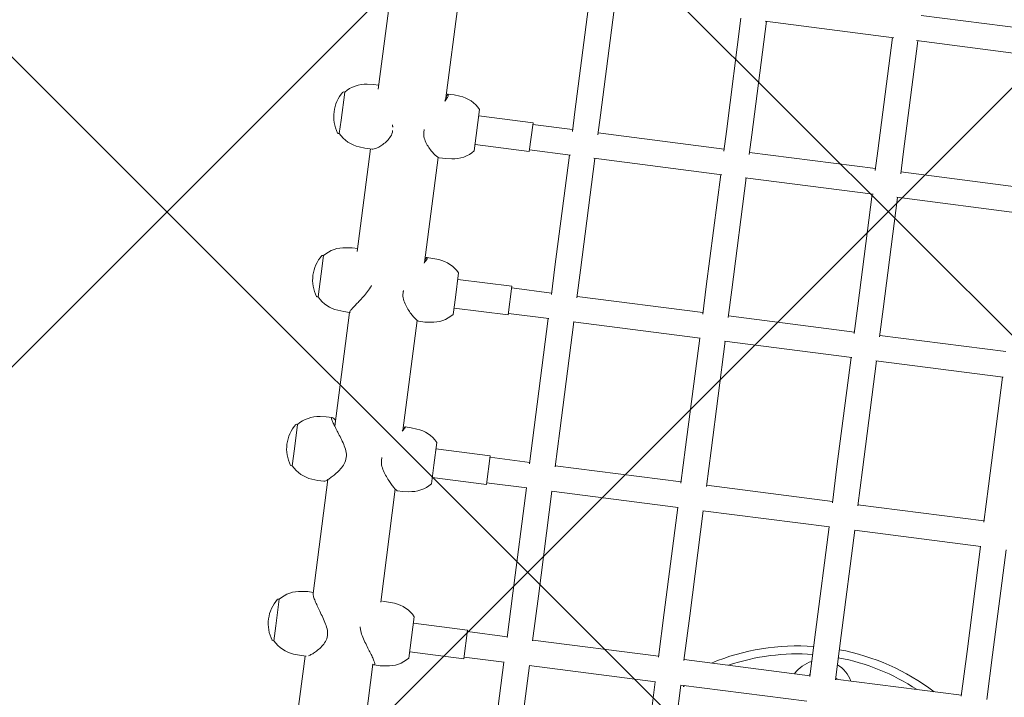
# Model space of a CAD drawing. Header units: metres. Extents: x 5515420 to 5516573, y 5683131 to 5683463.
# Tile 31 of 94: x 5516083.391 to 5516084.004, y 5683295.998 to 5683296.42. Entities that reach past the tile are written whole.
import ezdxf

# ---------------------------------------------------------------- set-up
doc = ezdxf.new("R2010")
doc.units = ezdxf.units.M
doc.layers.get('0').update_dxf_attribs({"linetype": 'CONTINUOUS', "lineweight": 18, "true_color": 0x000000})
doc.layers.add('A-Nawierzchnie', color=41, linetype='CONTINUOUS')
doc.layers.add('A-Plac-Zabaw', color=81, linetype='CONTINUOUS')
doc.layers.get('0').off()

# ---------------------------------------------------------------- blocks, each defined once
blk = doc.blocks.new('A$C615C02F7')
at = {"lineweight": 0}
for p, q in [((1233.264488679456, 307.7746992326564), (1233.264488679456, 307.6853169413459)), ((1234.201008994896, 307.685316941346), (1233.264488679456, 307.685316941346)), ((1235.864488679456, 307.685316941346), (1234.201008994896, 307.685316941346)), ((1235.864488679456, 307.7746992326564), (1235.864488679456, 307.6853169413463)), ((1244.209283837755, 308.0346992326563), (1244.209283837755, 307.9453169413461)), ((1245.27351293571, 307.9453169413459), (1244.209283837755, 307.9453169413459)), ((1246.809283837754, 307.9453169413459), (1245.27351293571, 307.9453169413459)), ((1246.809283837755, 308.0346992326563), (1246.809283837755, 307.9453169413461)), ((1254.846270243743, 307.7746992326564), (1254.846270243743, 307.6853169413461)), ((1256.293264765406, 307.685316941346), (1254.846270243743, 307.685316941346)), ((1257.446270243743, 307.685316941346), (1256.293264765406, 307.685316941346)), ((1257.446270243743, 307.7746992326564), (1257.446270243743, 307.6853169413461)), ((1265.110968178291, 307.7746992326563), (1265.110968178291, 307.6853169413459)), ((1265.95732684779, 307.6853169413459), (1265.110968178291, 307.6853169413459)), ((1267.710968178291, 307.6853169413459), (1265.95732684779, 307.6853169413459)), ((1267.710968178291, 307.7746992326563), (1267.710968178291, 307.6853169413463)), ((1243.542221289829, 306.6217937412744), (1243.509283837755, 306.2453169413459)), ((1247.47634638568, 306.6217937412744), (1247.509283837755, 306.2453169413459)), ((1232.597426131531, 306.3617937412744), (1232.564488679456, 305.985316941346)), ((1232.564488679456, 305.5688316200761), (1232.564488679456, 305.985316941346)), ((1236.531551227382, 306.3617937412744), (1236.564488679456, 305.985316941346)), ((1236.564488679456, 305.6353169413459), (1236.564488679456, 305.985316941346)), ((1243.509283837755, 305.8658869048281), (1243.509283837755, 306.2453169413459)), ((1247.509283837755, 305.8658869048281), (1247.509283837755, 306.2453169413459)), ((1254.179207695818, 306.3617937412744), (1254.146270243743, 305.9853169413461)), ((1254.146270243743, 305.6239232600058), (1254.146270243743, 305.985316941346)), ((1258.113332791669, 306.3617937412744), (1258.146270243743, 305.9853169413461)), ((1258.146270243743, 305.635316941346), (1258.146270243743, 305.985316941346)), ((1264.443905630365, 306.3617937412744), (1264.410968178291, 305.985316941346)), ((1264.410968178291, 305.5243405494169), (1264.410968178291, 305.985316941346)), ((1268.378030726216, 306.3617937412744), (1268.410968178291, 305.985316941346)), ((1268.410968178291, 305.6353169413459), (1268.410968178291, 305.985316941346)), ((1232.564488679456, 305.6353169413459), (1225.337583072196, 305.6353169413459)), ((1243.644857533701, 305.6353169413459), (1236.486692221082, 305.6353169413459)), ((1254.146270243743, 305.6353169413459), (1246.992866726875, 305.6353169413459)), ((1264.410968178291, 305.6353169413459), (1257.959515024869, 305.6353169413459)), ((1274.241154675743, 305.6353169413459), (1268.153063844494, 305.6353169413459)), ((1225.265246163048, 301.3953169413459), (1232.595363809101, 301.3953169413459)), ((1232.564488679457, 301.3044535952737), (1232.564488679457, 300.915316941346)), ((1232.597426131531, 300.5388401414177), (1232.564488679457, 300.915316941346)), ((1236.486692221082, 301.3953169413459), (1243.586799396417, 301.3953169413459)), ((1236.531551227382, 300.5388401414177), (1236.564488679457, 300.915316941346)), ((1236.564488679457, 301.3044535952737), (1236.564488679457, 300.915316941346)), ((1243.509283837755, 301.2754937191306), (1243.509283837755, 300.9153169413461)), ((1243.542221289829, 300.5388401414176), (1243.509283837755, 300.9153169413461)), ((1247.270654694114, 301.3953169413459), (1254.186713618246, 301.3953169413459)), ((1247.47634638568, 300.5388401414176), (1247.509283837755, 300.9153169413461)), ((1247.509283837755, 301.2754937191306), (1247.509283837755, 300.9153169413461)), ((1254.146270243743, 301.2955845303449), (1254.146270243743, 300.915316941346)), ((1254.179207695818, 300.5388401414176), (1254.146270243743, 300.915316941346)), ((1257.828595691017, 301.3953169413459), (1264.42621788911, 301.3953169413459)), ((1258.113332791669, 300.5388401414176), (1258.146270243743, 300.915316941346)), ((1258.146270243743, 301.2955845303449), (1258.146270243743, 300.915316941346)), ((1264.410968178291, 301.3261458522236), (1264.410968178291, 300.915316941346)), ((1264.443905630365, 300.5388401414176), (1264.410968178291, 300.915316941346)), ((1268.004050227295, 301.3953169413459), (1274.243241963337, 301.3953169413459)), ((1268.378030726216, 300.5388401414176), (1268.410968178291, 300.915316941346)), ((1268.410968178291, 301.3261458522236), (1268.410968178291, 300.915316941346)), ((1233.264488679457, 299.215316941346), (1235.864488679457, 299.215316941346)), ((1233.664488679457, 295.8153169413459), (1233.664488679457, 299.215316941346)), ((1235.464488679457, 295.8153169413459), (1235.464488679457, 299.215316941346)), ((1244.209283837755, 299.215316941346), (1245.370341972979, 299.215316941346)), ((1244.609283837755, 295.8153169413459), (1244.609283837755, 299.215316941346)), ((1245.370341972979, 299.215316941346), (1246.809283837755, 299.215316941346)), ((1246.409283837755, 295.8153169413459), (1246.409283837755, 299.215316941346)), ((1254.846270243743, 299.215316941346), (1255.907190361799, 299.215316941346)), ((1255.246270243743, 295.8153169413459), (1255.246270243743, 299.215316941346)), ((1255.907190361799, 299.215316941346), (1257.446270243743, 299.215316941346)), ((1257.046270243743, 295.8153169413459), (1257.046270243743, 299.215316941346)), ((1265.110968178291, 299.215316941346), (1266.073199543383, 299.215316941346)), ((1265.510968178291, 295.8153169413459), (1265.510968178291, 299.215316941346)), ((1266.073199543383, 299.215316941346), (1267.710968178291, 299.215316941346)), ((1267.310968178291, 295.8153169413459), (1267.310968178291, 299.215316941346)), ((1233.664488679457, 295.8153169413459), (1235.464488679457, 295.8153169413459)), ((1233.764488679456, 293.3070202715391), (1233.764488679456, 295.815316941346)), ((1235.364488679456, 293.3153169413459), (1235.364488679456, 295.815316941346)), ((1244.609283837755, 295.8153169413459), (1246.409283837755, 295.8153169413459)), ((1244.709283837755, 293.2950724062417), (1244.709283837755, 295.815316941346)), ((1246.309283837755, 293.3153169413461), (1246.309283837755, 295.815316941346)), ((1255.246270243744, 295.8153169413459), (1257.046270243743, 295.8153169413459)), ((1255.346270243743, 293.2775231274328), (1255.346270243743, 295.815316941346)), ((1256.946270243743, 293.3153169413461), (1256.946270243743, 295.815316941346)), ((1265.510968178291, 295.8153169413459), (1267.310968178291, 295.8153169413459)), ((1265.610968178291, 293.2540401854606), (1265.610968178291, 295.815316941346)), ((1267.210968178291, 293.315316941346), (1267.210968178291, 295.815316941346)), ((1227.481897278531, 293.315316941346), (1233.764488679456, 293.315316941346)), ((1235.308799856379, 293.315316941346), (1238.109825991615, 293.315316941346)), ((1238.109825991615, 293.315316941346), (1244.709283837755, 293.315316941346)), ((1246.232725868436, 293.315316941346), (1248.497168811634, 293.315316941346)), ((1248.497168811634, 293.315316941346), (1255.346270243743, 293.315316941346)), ((1256.846540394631, 293.315316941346), (1258.586315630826, 293.315316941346)), ((1258.586315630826, 293.315316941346), (1265.610968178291, 293.315316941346)), ((1267.086142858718, 293.315316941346), (1268.321310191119, 293.315316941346)), ((1268.321310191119, 293.315316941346), (1275.441154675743, 293.315316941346)), ((1227.481897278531, 291.715316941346), (1233.764488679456, 291.715316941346)), ((1233.764488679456, 283.8070202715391), (1233.764488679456, 291.7236136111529)), ((1235.308799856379, 291.715316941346), (1238.109825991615, 291.715316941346)), ((1235.364488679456, 283.8153169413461), (1235.364488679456, 291.715316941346)), ((1238.109825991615, 291.715316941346), (1244.709283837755, 291.715316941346)), ((1244.709283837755, 283.7950724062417), (1244.709283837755, 291.7355614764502)), ((1246.232725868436, 291.715316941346), (1248.497168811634, 291.715316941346)), ((1246.309283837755, 283.815316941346), (1246.309283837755, 291.715316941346)), ((1248.497168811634, 291.715316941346), (1255.346270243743, 291.715316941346)), ((1255.346270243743, 283.7775231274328), (1255.346270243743, 291.7531107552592)), ((1256.846540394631, 291.715316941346), (1258.586315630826, 291.715316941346)), ((1256.946270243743, 283.8153169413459), (1256.946270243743, 291.715316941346)), ((1258.586315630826, 291.715316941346), (1265.610968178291, 291.715316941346)), ((1265.610968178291, 283.7540401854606), (1265.610968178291, 291.7765936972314)), ((1267.086142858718, 291.715316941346), (1268.321310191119, 291.715316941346)), ((1267.210968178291, 283.815316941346), (1267.210968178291, 291.715316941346)), ((1268.321310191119, 291.715316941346), (1275.441154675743, 291.715316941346)), ((1227.481897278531, 283.815316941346), (1233.764488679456, 283.815316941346)), ((1235.308799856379, 283.815316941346), (1238.109825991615, 283.815316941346)), ((1238.109825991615, 283.815316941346), (1244.709283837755, 283.815316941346)), ((1246.232725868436, 283.815316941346), (1248.497168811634, 283.815316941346)), ((1248.497168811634, 283.815316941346), (1255.346270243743, 283.815316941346)), ((1256.846540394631, 283.815316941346), (1258.586315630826, 283.815316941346)), ((1258.586315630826, 283.815316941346), (1265.610968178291, 283.815316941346)), ((1267.086142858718, 283.815316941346), (1268.321310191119, 283.815316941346)), ((1268.321310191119, 283.815316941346), (1275.441154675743, 283.815316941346)), ((1227.481897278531, 282.215316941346), (1233.764488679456, 282.215316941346)), ((1233.764488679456, 274.3070202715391), (1233.764488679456, 282.2236136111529)), ((1235.308799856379, 282.215316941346), (1238.109825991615, 282.215316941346)), ((1235.364488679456, 274.315316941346), (1235.364488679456, 282.215316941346)), ((1238.109825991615, 282.215316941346), (1244.709283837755, 282.215316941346)), ((1244.709283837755, 274.2950724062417), (1244.709283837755, 282.2355614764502)), ((1246.232725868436, 282.215316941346), (1248.497168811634, 282.215316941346)), ((1246.309283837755, 274.315316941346), (1246.309283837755, 282.215316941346)), ((1248.497168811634, 282.215316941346), (1255.346270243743, 282.215316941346)), ((1255.346270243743, 274.2775231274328), (1255.346270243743, 282.2531107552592)), ((1256.846540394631, 282.215316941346), (1258.586315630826, 282.215316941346)), ((1256.946270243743, 274.3153169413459), (1256.946270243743, 282.215316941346)), ((1258.586315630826, 282.215316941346), (1265.610968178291, 282.215316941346)), ((1265.610968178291, 274.2540401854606), (1265.610968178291, 282.2765936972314)), ((1267.086142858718, 282.215316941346), (1268.321310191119, 282.215316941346)), ((1267.210968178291, 274.315316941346), (1267.210968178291, 282.215316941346)), ((1268.321310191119, 282.215316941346), (1275.441154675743, 282.215316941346)), ((1275.441154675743, 274.2242098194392), (1275.441154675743, 282.3064240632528)), ((1235.308799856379, 274.315316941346), (1238.109825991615, 274.315316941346)), ((1238.109825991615, 274.315316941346), (1244.709283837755, 274.315316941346)), ((1246.232725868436, 274.315316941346), (1248.497168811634, 274.315316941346)), ((1248.497168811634, 274.315316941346), (1255.346270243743, 274.315316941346)), ((1256.846540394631, 274.315316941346), (1258.586315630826, 274.315316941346)), ((1258.586315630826, 274.315316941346), (1265.610968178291, 274.315316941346)), ((1267.086142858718, 274.315316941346), (1268.321310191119, 274.315316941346)), ((1268.321310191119, 274.315316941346), (1275.441154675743, 274.315316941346)), ((1235.308799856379, 272.715316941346), (1238.109825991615, 272.715316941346)), ((1235.364488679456, 264.8153169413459), (1235.364488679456, 272.715316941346)), ((1238.109825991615, 272.715316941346), (1244.709283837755, 272.715316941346)), ((1244.709283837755, 264.7950724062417), (1244.709283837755, 272.7355614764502)), ((1246.232725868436, 272.715316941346), (1248.497168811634, 272.715316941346)), ((1246.309283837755, 264.815316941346), (1246.309283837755, 272.715316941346)), ((1248.497168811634, 272.715316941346), (1255.346270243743, 272.715316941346)), ((1255.346270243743, 264.7775231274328), (1255.346270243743, 272.7531107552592)), ((1256.846540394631, 272.715316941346), (1258.586315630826, 272.715316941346)), ((1256.946270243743, 264.8153169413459), (1256.946270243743, 272.715316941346)), ((1258.586315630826, 272.715316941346), (1265.610968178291, 272.715316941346)), ((1265.610968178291, 264.7540401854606), (1265.610968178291, 272.7765936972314)), ((1267.086142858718, 272.715316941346), (1268.321310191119, 272.715316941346)), ((1267.210968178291, 264.815316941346), (1267.210968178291, 272.715316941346)), ((1268.321310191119, 272.715316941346), (1275.441154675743, 272.715316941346)), ((1275.441154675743, 264.7242098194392), (1275.441154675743, 272.8064240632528)), ((1277.041154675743, 264.815316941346), (1277.041154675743, 272.715316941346)), ((1235.308799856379, 264.8153169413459), (1238.109825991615, 264.8153169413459)), ((1238.109825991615, 264.815316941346), (1244.709283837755, 264.815316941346)), ((1246.232725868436, 264.815316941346), (1248.497168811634, 264.815316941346)), ((1248.497168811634, 264.815316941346), (1255.346270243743, 264.815316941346)), ((1235.308799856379, 263.2153169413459), (1238.109825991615, 263.2153169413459)), ((1238.109825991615, 263.215316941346), (1244.709283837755, 263.215316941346))]:
    blk.add_line(p, q, dxfattribs=at)
for centre, radius, start, end in [((1245.509283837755, 306.1328169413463), 2.312499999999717, 56.05875755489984, 123.9412424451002), ((1234.589815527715, 306.1874822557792), 2.000000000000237, 131.5033183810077, 175.0000000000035), ((1233.284488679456, 307.7746992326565), 0.01999999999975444, 123.9412424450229, 180.0000000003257), ((1234.564488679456, 305.8728169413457), 2.312500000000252, 56.05875755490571, 123.9412424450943), ((1235.844488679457, 307.7746992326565), 0.01999999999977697, 359.9999999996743, 56.05875755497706), ((1234.539161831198, 306.1874822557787), 2.000000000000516, 5.000000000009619, 48.49668161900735), ((1245.534610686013, 306.4474822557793), 2.000000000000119, 131.5033183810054, 175.0000000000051), ((1244.229283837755, 308.0346992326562), 0.02000000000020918, 123.9412424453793, 179.9999999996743), ((1246.789283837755, 308.0346992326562), 0.02000000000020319, 3.256887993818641e-10, 56.0587575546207), ((1245.483956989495, 306.4474822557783), 2.000000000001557, 5.000000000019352, 48.49668161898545), ((1256.171597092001, 306.1874822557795), 1.999999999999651, 131.5033183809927, 175.0000000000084), ((1254.866270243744, 307.7746992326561), 0.02000000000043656, 123.9412424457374, 179.9999999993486), ((1256.146270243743, 305.8728169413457), 2.312500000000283, 56.05875755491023, 123.9412424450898), ((1257.426270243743, 307.7746992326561), 0.02000000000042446, 6.513775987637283e-10, 56.05875755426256), ((1256.120943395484, 306.1874822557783), 2.000000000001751, 5.00000000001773, 48.49668161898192), ((1266.436295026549, 306.1874822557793), 2.000000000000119, 131.5033183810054, 175.0000000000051), ((1265.130968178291, 307.7746992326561), 0.02000000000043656, 123.9412424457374, 179.9999999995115), ((1266.410968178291, 305.8728169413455), 2.31250000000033, 56.05875755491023, 123.9412424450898), ((1267.69096817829, 307.7746992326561), 0.02000000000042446, 4.885331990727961e-10, 56.05875755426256), ((1266.385641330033, 306.1874822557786), 2.000000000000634, 5.000000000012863, 48.49668161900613), ((1234.589815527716, 300.7131516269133), 2.000000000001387, 185.000000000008, 228.4966816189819), ((1234.539161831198, 300.7131516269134), 2.000000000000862, 311.5033183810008, 354.9999999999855), ((1245.534610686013, 300.7131516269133), 2.000000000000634, 185.0000000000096, 228.4966816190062), ((1245.483956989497, 300.7131516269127), 2.000000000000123, 311.5033183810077, 355.0000000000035), ((1256.171597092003, 300.7131516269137), 2.000000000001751, 185.0000000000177, 228.4966816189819), ((1256.120943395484, 300.7131516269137), 2.000000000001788, 311.5033183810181, 354.9999999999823), ((1266.43629502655, 300.7131516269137), 2.000000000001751, 185.0000000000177, 228.4966816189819), ((1266.385641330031, 300.7131516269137), 2.000000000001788, 311.5033183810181, 354.9999999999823), ((1223.231185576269, 273.5153169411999), 13.50000000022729, 38.71701698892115, 40.12403459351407), ((1223.231185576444, 273.5153169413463), 13.99999999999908, 3.27582895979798, 29.92668285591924), ((1223.231185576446, 273.5153169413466), 13.49999999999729, 3.397295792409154, 26.00403230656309), ((1234.431185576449, 273.5153169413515), 1.999999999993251, 23.5781784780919, 62.18283990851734), ((1234.431185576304, 273.5153169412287), 1.300000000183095, 37.97987244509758, 44.11653256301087), ((1234.431185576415, 273.5153169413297), 1.300000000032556, 37.97987244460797, 44.11653256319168), ((1223.231185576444, 273.5153169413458), 13.49999999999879, 333.9959676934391, 356.6027042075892), ((1223.231185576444, 273.5153169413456), 13.99999999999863, 330.0733171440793, 356.7241710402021), ((1234.431185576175, 273.5153169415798), 1.30000000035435, 315.8834674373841, 322.0201275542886), ((1234.431185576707, 273.5153169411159), 1.299999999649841, 315.8834674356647, 322.0201275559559), ((1234.431185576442, 273.515316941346), 2.000000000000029, 297.8171600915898, 336.4218215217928)]:
    blk.add_arc(centre, radius, start, end, dxfattribs=at)
for points, knots in [([(1245.14655937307, 304.6760933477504), (1245.005019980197, 304.6760933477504), (1244.873931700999, 304.7065894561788), (1244.627861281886, 304.8028222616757), (1244.512779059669, 304.8681190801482), (1244.297194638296, 305.0120878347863), (1244.196982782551, 305.0907548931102), (1244.014795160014, 305.24663921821), (1243.932909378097, 305.3239095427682), (1243.795782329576, 305.4620740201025), (1243.734485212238, 305.5285622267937), (1243.630954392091, 305.6505856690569), (1243.588727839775, 305.7060916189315), (1243.529582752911, 305.7979210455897), (1243.512624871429, 305.8343205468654), (1243.509434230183, 305.8612080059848), (1243.509286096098, 305.8636101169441), (1243.509283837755, 305.8658869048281)], [0, 0, 0, 0, 0.4317786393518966, 0.4317786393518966, 0.8635572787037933, 0.8635572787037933, 1.29533591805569, 1.29533591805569, 1.727114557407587, 1.727114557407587, 2.13077413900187, 2.13077413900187, 2.534433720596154, 2.534433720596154, 2.938093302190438, 2.938093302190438, 2.980069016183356, 2.980069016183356, 2.980069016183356, 2.980069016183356]), ([(1247.373710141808, 305.6353169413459), (1247.408415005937, 305.6783911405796), (1247.437414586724, 305.7178522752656), (1247.488984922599, 305.7979210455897), (1247.50594280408, 305.8343205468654), (1247.511723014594, 305.8830302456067), (1247.500519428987, 305.8953169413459), (1247.451713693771, 305.8953169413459), (1247.41338498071, 305.8830302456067), (1247.310904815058, 305.8343205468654), (1247.246775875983, 305.7979210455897), (1247.098824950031, 305.7060916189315), (1247.014854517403, 305.6505856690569), (1246.835331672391, 305.5285622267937), (1246.739779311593, 305.4620740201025), (1246.540637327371, 305.3239095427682), (1246.429167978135, 305.24663921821), (1246.194960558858, 305.0907548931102), (1246.072290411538, 305.0120878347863), (1245.819960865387, 304.8681190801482), (1245.690569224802, 304.8028222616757), (1245.424716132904, 304.7065894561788), (1245.288098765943, 304.6760933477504), (1245.14655937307, 304.6760933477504)], [8.917673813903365, 8.917673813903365, 8.917673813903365, 8.917673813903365, 9.217939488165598, 9.217939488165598, 9.621599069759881, 9.621599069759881, 10.02525865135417, 10.02525865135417, 10.42891823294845, 10.42891823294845, 10.83257781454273, 10.83257781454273, 11.23623739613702, 11.23623739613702, 11.6398969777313, 11.6398969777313, 12.0716756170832, 12.0716756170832, 12.5034542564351, 12.5034542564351, 12.93523289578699, 12.93523289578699, 13.36701153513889, 13.36701153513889, 13.36701153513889, 13.36701153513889]), ([(1234.005289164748, 304.4160933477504), (1233.867103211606, 304.4160933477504), (1233.740683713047, 304.4465894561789), (1233.506035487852, 304.5428222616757), (1233.397724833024, 304.6081190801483), (1233.197635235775, 304.7520878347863), (1233.106146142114, 304.8307548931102), (1232.942979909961, 304.98663921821), (1232.871396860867, 305.0639095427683), (1232.75504901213, 305.2020740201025), (1232.704887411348, 305.2685622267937), (1232.642193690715, 305.3646731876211), (1232.622731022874, 305.397950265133), (1232.607195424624, 305.428649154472)], [0, 0, 0, 0, 0.4317786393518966, 0.4317786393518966, 0.8635572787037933, 0.8635572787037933, 1.29533591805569, 1.29533591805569, 1.727114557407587, 1.727114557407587, 2.13077413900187, 2.13077413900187, 2.362994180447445, 2.362994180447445, 2.362994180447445, 2.362994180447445]), ([(1236.485724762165, 305.6353140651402), (1236.485391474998, 305.6353159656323), (1236.485057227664, 305.635316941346), (1236.447100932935, 305.635316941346), (1236.395678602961, 305.6230302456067), (1236.268291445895, 305.5743205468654), (1236.192347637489, 305.5379210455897), (1236.02279854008, 305.4460916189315), (1235.929017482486, 305.3905856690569), (1235.732266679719, 305.2685622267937), (1235.629294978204, 305.2020740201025), (1235.417340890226, 305.0639095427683), (1235.300149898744, 304.98663921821), (1235.056786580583, 304.8307548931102), (1234.930674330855, 304.7520878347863), (1234.673936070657, 304.6081190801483), (1234.543565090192, 304.5428222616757), (1234.278418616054, 304.4465894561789), (1234.14347511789, 304.4160933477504), (1234.005289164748, 304.4160933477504)], [10.02166149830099, 10.02166149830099, 10.02166149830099, 10.02166149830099, 10.02525865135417, 10.02525865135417, 10.42891823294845, 10.42891823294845, 10.83257781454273, 10.83257781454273, 11.23623739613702, 11.23623739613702, 11.6398969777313, 11.6398969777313, 12.0716756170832, 12.0716756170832, 12.5034542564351, 12.5034542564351, 12.93523289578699, 12.93523289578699, 13.36701153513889, 13.36701153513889, 13.36701153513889, 13.36701153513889]), ([(1255.97291890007, 304.490094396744), (1255.968629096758, 304.4916129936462), (1255.964344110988, 304.4931502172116), (1255.827676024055, 304.5428222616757), (1255.699714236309, 304.6081190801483), (1255.451883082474, 304.7520878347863), (1255.332288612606, 304.8307548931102), (1255.105721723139, 304.98663921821), (1254.998822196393, 305.0639095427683), (1254.809616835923, 305.2020740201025), (1254.719702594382, 305.2685622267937), (1254.553022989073, 305.390585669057), (1254.476259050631, 305.4460916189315), (1254.343956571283, 305.5379210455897), (1254.288289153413, 305.5743205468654), (1254.203454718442, 305.6230302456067), (1254.174311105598, 305.635316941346), (1254.143882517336, 305.635316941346), (1254.142144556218, 305.6230302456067), (1254.158531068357, 305.5905118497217), (1254.164216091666, 305.5809950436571), (1254.171379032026, 305.5702465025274)], [0.4178188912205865, 0.4178188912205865, 0.4178188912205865, 0.4178188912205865, 0.4317786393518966, 0.4317786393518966, 0.8635572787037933, 0.8635572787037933, 1.29533591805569, 1.29533591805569, 1.727114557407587, 1.727114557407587, 2.13077413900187, 2.13077413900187, 2.534433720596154, 2.534433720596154, 2.938093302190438, 2.938093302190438, 3.341752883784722, 3.341752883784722, 3.745412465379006, 3.745412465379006, 3.880715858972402, 3.880715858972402, 3.880715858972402, 3.880715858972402]), ([(1265.713058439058, 304.4160933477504), (1265.578179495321, 304.4160933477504), (1265.455944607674, 304.4465894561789), (1265.231059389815, 304.5428222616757), (1265.128340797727, 304.6081190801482), (1264.940743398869, 304.7520878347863), (1264.856152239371, 304.8307548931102), (1264.707796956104, 304.98663921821), (1264.644129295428, 305.0639095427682), (1264.543567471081, 305.2020740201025), (1264.501788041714, 305.2685622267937), (1264.440028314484, 305.3905856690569), (1264.420058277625, 305.4460916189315), (1264.411798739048, 305.5033747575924), (1264.410978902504, 305.514159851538), (1264.410968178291, 305.5243405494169)], [0, 0, 0, 0, 0.4317786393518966, 0.4317786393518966, 0.8635572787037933, 0.8635572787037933, 1.29533591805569, 1.29533591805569, 1.727114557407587, 1.727114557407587, 2.13077413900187, 2.13077413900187, 2.534433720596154, 2.534433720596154, 2.634379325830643, 2.634379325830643, 2.634379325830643, 2.634379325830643]), ([(1232.598706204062, 301.4015123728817), (1232.575416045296, 301.3589445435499), (1232.563650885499, 301.3250416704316), (1232.56546931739, 301.2776036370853), (1232.58051113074, 301.265316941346), (1232.636731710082, 301.265316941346), (1232.678747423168, 301.2776036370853), (1232.788271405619, 301.3263133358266), (1232.855757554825, 301.3627128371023), (1233.009877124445, 301.4545422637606), (1233.096666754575, 301.5100482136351), (1233.281173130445, 301.6320716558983), (1233.378890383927, 301.6985598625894), (1233.581805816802, 301.8367243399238), (1233.694983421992, 301.913994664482), (1233.931981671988, 302.0698789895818), (1234.05573651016, 302.1485460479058), (1234.309552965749, 302.2925148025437), (1234.439350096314, 302.3578116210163), (1234.649524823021, 302.4338684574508), (1234.727856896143, 302.4558674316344), (1234.807519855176, 302.4694428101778)], [2.555510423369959, 2.555510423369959, 2.555510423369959, 2.555510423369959, 2.938093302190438, 2.938093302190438, 3.341752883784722, 3.341752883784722, 3.745412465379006, 3.745412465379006, 4.14907204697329, 4.14907204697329, 4.552731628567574, 4.552731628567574, 4.956391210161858, 4.956391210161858, 5.388169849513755, 5.388169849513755, 5.819948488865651, 5.819948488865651, 6.251727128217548, 6.251727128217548, 6.502454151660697, 6.502454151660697, 6.502454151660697, 6.502454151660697]), ([(1243.509283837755, 301.2754937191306), (1243.509320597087, 301.2816299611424), (1243.512392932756, 301.2904459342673), (1243.531710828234, 301.3263133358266), (1243.558802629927, 301.3627128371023), (1243.637326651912, 301.4545422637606), (1243.688821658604, 301.5100482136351), (1243.809519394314, 301.6320716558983), (1243.878716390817, 301.6985598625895), (1244.030433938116, 301.8367243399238), (1244.119461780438, 301.913994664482), (1244.314629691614, 302.0698789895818), (1244.420683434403, 302.1485460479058), (1244.646395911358, 302.2925148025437), (1244.765765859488, 302.3578116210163), (1245.018724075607, 302.4540444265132), (1245.152425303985, 302.4845405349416), (1245.295527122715, 302.4845405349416)], [10.23810810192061, 10.23810810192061, 10.23810810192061, 10.23810810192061, 10.42891823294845, 10.42891823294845, 10.83257781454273, 10.83257781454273, 11.23623739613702, 11.23623739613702, 11.6398969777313, 11.6398969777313, 12.0716756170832, 12.0716756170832, 12.5034542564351, 12.5034542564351, 12.93523289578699, 12.93523289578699, 13.36701153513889, 13.36701153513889, 13.36701153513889, 13.36701153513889]), ([(1254.146270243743, 301.2955845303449), (1254.146271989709, 301.2976113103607), (1254.146386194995, 301.2997345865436), (1254.149155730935, 301.3263133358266), (1254.165763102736, 301.3627128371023), (1254.224235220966, 301.4545422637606), (1254.266138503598, 301.5100482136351), (1254.369068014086, 301.6320716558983), (1254.430087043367, 301.6985598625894), (1254.56669807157, 301.8367243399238), (1254.648329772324, 301.913994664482), (1254.83005225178, 302.0698789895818), (1254.930052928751, 302.1485460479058), (1255.145267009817, 302.2925148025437), (1255.26019004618, 302.3578116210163), (1255.505998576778, 302.4540444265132), (1255.636983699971, 302.4845405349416), (1255.778455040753, 302.4845405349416)], [10.39205910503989, 10.39205910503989, 10.39205910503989, 10.39205910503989, 10.42891823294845, 10.42891823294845, 10.83257781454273, 10.83257781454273, 11.23623739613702, 11.23623739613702, 11.6398969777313, 11.6398969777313, 12.0716756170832, 12.0716756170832, 12.5034542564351, 12.5034542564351, 12.93523289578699, 12.93523289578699, 13.36701153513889, 13.36701153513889, 13.36701153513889, 13.36701153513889]), ([(1264.410968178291, 301.3261458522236), (1264.411014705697, 301.348262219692), (1264.417969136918, 301.3760497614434), (1264.45050638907, 301.4545422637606), (1264.482563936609, 301.5100482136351), (1264.567101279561, 301.6320716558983), (1264.619572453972, 301.6985598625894), (1264.740248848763, 301.8367243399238), (1264.813989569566, 301.913994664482), (1264.981165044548, 302.0698789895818), (1265.074506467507, 302.1485460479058), (1265.277917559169, 302.2925148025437), (1265.387697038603, 302.3578116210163), (1265.624865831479, 302.4540444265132), (1265.75234083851, 302.4845405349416), (1265.891324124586, 302.4845405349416)], [10.54616991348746, 10.54616991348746, 10.54616991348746, 10.54616991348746, 10.83257781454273, 10.83257781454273, 11.23623739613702, 11.23623739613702, 11.6398969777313, 11.6398969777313, 12.0716756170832, 12.0716756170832, 12.5034542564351, 12.5034542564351, 12.93523289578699, 12.93523289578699, 13.36701153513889, 13.36701153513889, 13.36701153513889, 13.36701153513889]), ([(1247.227412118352, 301.4256898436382), (1247.235623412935, 301.4198699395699), (1247.243689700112, 301.4141786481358), (1247.317029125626, 301.3627128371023), (1247.371919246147, 301.3263133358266), (1247.45514003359, 301.2776036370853), (1247.483447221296, 301.265316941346), (1247.512208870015, 301.265316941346), (1247.513091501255, 301.2776036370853), (1247.488150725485, 301.3239110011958), (1247.46497368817, 301.3556492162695), (1247.431768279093, 301.3953169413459)], [2.485631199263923, 2.485631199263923, 2.485631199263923, 2.485631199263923, 2.534433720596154, 2.534433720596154, 2.938093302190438, 2.938093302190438, 3.341752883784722, 3.341752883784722, 3.745412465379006, 3.745412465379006, 4.109255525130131, 4.109255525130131, 4.109255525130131, 4.109255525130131]), ([(1257.779545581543, 301.4256898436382), (1257.788804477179, 301.41986993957), (1257.797928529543, 301.4141786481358), (1257.881169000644, 301.3627128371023), (1257.945609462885, 301.3263133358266), (1258.048742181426, 301.2776036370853), (1258.087411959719, 301.265316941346), (1258.136902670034, 301.265316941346), (1258.148460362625, 301.2776036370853), (1258.143635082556, 301.3239110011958), (1258.129916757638, 301.3556492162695), (1258.105826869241, 301.3953169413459)], [2.48563119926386, 2.48563119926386, 2.48563119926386, 2.48563119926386, 2.534433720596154, 2.534433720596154, 2.938093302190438, 2.938093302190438, 3.341752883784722, 3.341752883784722, 3.745412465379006, 3.745412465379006, 4.109255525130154, 4.109255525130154, 4.109255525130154, 4.109255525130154]), ([(1267.949489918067, 301.4256898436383), (1267.959740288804, 301.41986993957), (1267.969866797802, 301.4141786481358), (1268.062503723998, 301.3627128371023), (1268.13610390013, 301.3263133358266), (1268.258523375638, 301.2776036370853), (1268.307321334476, 301.265316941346), (1268.377241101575, 301.265316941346), (1268.399403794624, 301.2776036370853), (1268.414723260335, 301.3239110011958), (1268.410546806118, 301.3556492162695), (1268.395718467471, 301.3953169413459)], [2.485631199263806, 2.485631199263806, 2.485631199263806, 2.485631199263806, 2.534433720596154, 2.534433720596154, 2.938093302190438, 2.938093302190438, 3.341752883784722, 3.341752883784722, 3.745412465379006, 3.745412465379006, 4.10925552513, 4.10925552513, 4.10925552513, 4.10925552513])]:
    blk.add_open_spline(points, degree=3, knots=knots, dxfattribs=at)
for points in [[(1266.065337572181, 304.4783109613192), (1265.949189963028, 304.4397696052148), (1265.831902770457, 304.4160933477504), (1265.713058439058, 304.4160933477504)], [(1245.295527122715, 302.4845405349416), (1245.424610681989, 302.4845405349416), (1245.548696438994, 302.4597265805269), (1245.668878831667, 302.4195512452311)], [(1255.778455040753, 302.4845405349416), (1255.906067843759, 302.4845405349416), (1256.029710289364, 302.4597265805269), (1256.150280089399, 302.4195512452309)], [(1265.891324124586, 302.4845405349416), (1266.016692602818, 302.4845405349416), (1266.139142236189, 302.4597265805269), (1266.259368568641, 302.419551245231)], [(1236.533613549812, 301.395316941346), (1236.553898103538, 301.3571279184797), (1236.564478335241, 301.3262882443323), (1236.564488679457, 301.3044535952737)]]:
    blk.add_open_spline(points, degree=3, dxfattribs=at)

msp = doc.modelspace()

# ---------------------------------------------------------------- hatches: boundary and pattern name
at = {"layer": 'A-Nawierzchnie', "linetype": 'ByBlock', "true_color": 0xb7e0ab, "transparency": 33554687}
h = msp.add_hatch(dxfattribs=at)
h.set_pattern_fill('ANSI37', color=9, scale=0.1, style=0)
h.set_pattern_definition([(45, (615.2743167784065, 129.3192508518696), (-0.2245064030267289, 0.2245064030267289), []), (135, (615.2743167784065, 129.3192508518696), (-0.2245064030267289, -0.2245064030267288), [])])
h.paths.add_polyline_path([(5516099.6639383, 5683319.509563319), (5516093.18050492, 5683320.492467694, 0.02400827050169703), (5516090.889116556, 5683320.728043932), (5516071.666547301, 5683321.775596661, -0.02484724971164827), (5516069.295594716, 5683322.023371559), (5516062.302756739, 5683323.108692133, -0.3638266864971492), (5516061.032989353, 5683324.559218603), (5516063.231110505, 5683324.230619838), (5516064.490548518, 5683332.646905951), (5516062.29494606, 5683332.975128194), (5516065.4430103, 5683353.379441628, 0.414213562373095), (5516062.9339508, 5683356.800643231), (5516050.08979864, 5683358.776220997, 0.4141947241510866), (5516046.668626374, 5683356.267352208), (5516042.257273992, 5683327.598946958, 0.4142317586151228), (5516044.766305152, 5683324.177561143), (5516053.343595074, 5683322.858275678, -0.02007901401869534), (5516053.579985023, 5683322.812134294), (5516052.668604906, 5683316.935679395), (5516054.150876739, 5683316.705803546), (5516053.920999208, 5683315.223525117), (5516046.954293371, 5683316.304038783), (5516046.53358273, 5683313.591470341), (5516044.962368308, 5683313.835160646), (5516043.961552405, 5683307.382313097), (5516045.532766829, 5683307.138622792), (5516044.092847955, 5683297.854620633), (5516044.241075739, 5683297.831630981), (5516044.011179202, 5683296.349353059), (5516069.871986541, 5683292.33842502), (5516070.101883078, 5683293.820702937), (5516070.250110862, 5683293.797713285), (5516071.690029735, 5683303.081715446), (5516073.26124416, 5683302.838025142), (5516074.262060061, 5683309.290872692), (5516072.690845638, 5683309.534562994), (5516073.111556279, 5683312.247131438), (5516066.144886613, 5683313.327639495), (5516066.374772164, 5683314.809910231), (5516068.140582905, 5683314.536067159), (5516068.712784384, 5683314.452779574), (5516069.444190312, 5683314.361830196), (5516070.42180041, 5683314.267207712), (5516071.256411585, 5683314.210627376), (5516075.58645081, 5683313.974792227), (5516074.85022779, 5683300.465115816), (5516082.256583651, 5683299.380121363), (5516080.796957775, 5683289.416467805), (5516090.875183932, 5683287.94005766), (5516092.610210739, 5683299.78364581), (5516076.426464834, 5683302.154484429), (5516076.852947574, 5683309.980433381), (5516087.948828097, 5683309.370979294), (5516088.305421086, 5683315.861425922), (5516090.617040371, 5683315.735451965, -0.02400827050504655), (5516092.431056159, 5683315.548954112), (5516098.599416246, 5683314.613815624), (5516098.31852322, 5683313.306826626), (5516091.99430035, 5683314.28274265), (5516090.39067605, 5683303.90295513), (5516099.094000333, 5683302.561238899), (5516096.496908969, 5683285.74680292), (5516069.794551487, 5683289.86845434), (5516048.342630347, 5683290.09877717), (5516034.965910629, 5683291.963955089), (5516037.042734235, 5683305.715577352), (5516039.999341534, 5683324.308768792), (5516043.122031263, 5683343.075807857), (5516045.796543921, 5683360.442185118), (5516068.332659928, 5683356.975872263), (5516067.979837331, 5683322.47700484), (5516099.929928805, 5683320.735853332)])
at = {"layer": 'A-Nawierzchnie', "linetype": 'ByBlock', "true_color": 0xffffc6, "transparency": 33554687}
h = msp.add_hatch(dxfattribs=at)
h.set_pattern_fill('ANSI37', scale=0.1, style=0)
h.set_pattern_definition([(45, (0, 0), (-0.2245064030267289, 0.2245064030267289), []), (135, (0, 0), (-0.2245064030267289, -0.2245064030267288), [])])
h.paths.add_polyline_path([(5516082.256583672, 5683299.380121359), (5516082.401531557, 5683300.369560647), (5516091.589262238, 5683299.023603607), (5516090.115141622, 5683288.961006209), (5516081.817906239, 5683290.176510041), (5516083.147078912, 5683299.249668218)])

# ---------------------------------------------------------------- block references
at = {"layer": 'A-Plac-Zabaw', "xscale": 0.01, "yscale": 0.01, "zscale": 0.01, "rotation": 82.65149708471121}
msp.add_blockref('A$C615C02F7', (5516085.023226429, 5683283.408364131), dxfattribs=at)

doc.saveas('drawing.dxf')
